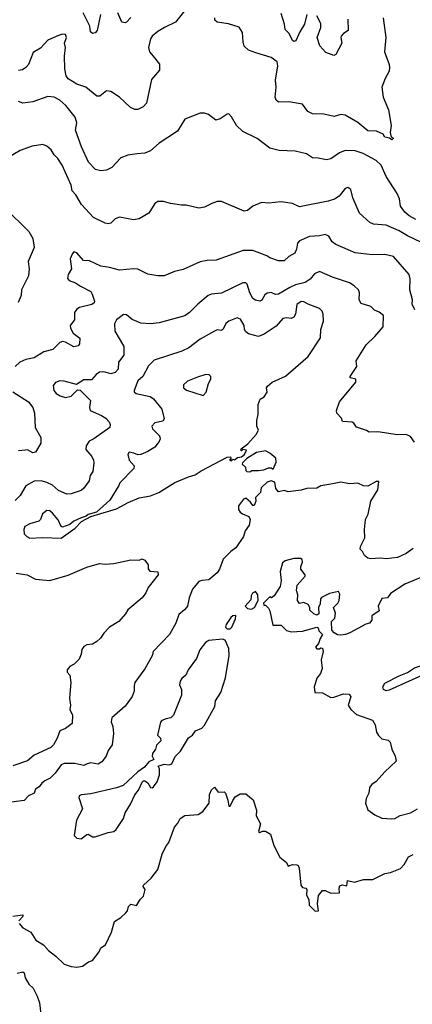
# Model space of a CAD drawing. Extents: x 1863118 to 1989590, y 394482 to 532474.
# Tile 118 of 215: x 1908413 to 1911178, y 510255 to 517202. Entities that reach past the tile are written whole.
import ezdxf

# ---------------------------------------------------------------- set-up
doc = ezdxf.new("R2010")
doc.units = 0

msp = doc.modelspace()

# ---------------------------------------------------------------- linework, layer by layer
at = {"layer": '0CON20XD'}
for points in [[(1909575, 517266.2), (1909510, 517185), (1909432.4, 517147.6), (1909385, 517118.6), (1909345.8, 517085), (1909335, 517067.5), (1909320, 517005), (1909326.2, 516975), (1909353.3, 516945), (1909397.7, 516887.7), (1909398.8, 516845), (1909340.3, 516779.7), (1909305, 516613.3), (1909282.4, 516587.6), (1909245, 516567.5), (1909225, 516568.6), (1909192.4, 516582.4), (1909115, 516655.7), (1909055, 516694), (1909025, 516698.8), (1908977, 516663), (1908955, 516662), (1908878, 516725), (1908815, 516746.8), (1908753.6, 516783.6), (1908739.6, 516805), (1908731.8, 516855), (1908728.5, 516945), (1908735.5, 517005), (1908728.9, 517035), (1908742.5, 517075), (1908735, 517096.2), (1908715, 517099.2), (1908685, 517090), (1908611.7, 517058.3), (1908560.3, 516999.7), (1908508.8, 516971.2), (1908473.6, 516886.4), (1908455, 516864.2), (1908431.5, 516848.5), (1908405, 516843.3)], [(1908982.6, 517237.4), (1908958.6, 517125), (1908945, 517110), (1908925, 517104), (1908910.8, 517115), (1908908, 517155), (1908859.8, 517249.8)], [(1909195, 517217.1), (1909166, 517184), (1909155, 517179.2), (1909131.2, 517185), (1909105, 517250)], [(1910972.9, 517215), (1910991.4, 517075), (1910982.5, 516975), (1911015.8, 516885), (1911018, 516865), (1911015, 516837.5), (1910987.5, 516787.5), (1910964, 516725), (1910974, 516655), (1911010, 516565), (1911029.4, 516455), (1911022, 516405), (1911030, 516375), (1911046.2, 516365), (1911035, 516353.8), (1911017, 516367), (1910985, 516372.5), (1910973.8, 516395), (1910926.2, 516415), (1910865, 516416.5), (1910795, 516477.5), (1910705, 516528), (1910675, 516532), (1910627.7, 516517.7), (1910555, 516535.7), (1910475, 516537.5), (1910443.5, 516553.5), (1910405.6, 516605.6), (1910308.8, 516621.2), (1910235, 516620), (1910219.2, 516635), (1910211.4, 516655), (1910218.5, 516725), (1910215.5, 516775.5), (1910231.4, 516875), (1910225.8, 516905), (1910183.3, 516935), (1910077.3, 516967.3), (1910025, 516986.2), (1909994.3, 517014.3), (1909986, 517045), (1909982.3, 517112.3), (1909958.8, 517148.8), (1909882.7, 517172.7), (1909805, 517183.3), (1909788.3, 517198.3), (1909787.5, 517215)], [(1910435, 517237.5), (1910420.3, 517169.7), (1910385.8, 517115), (1910357.3, 517052.7), (1910345, 517048.8), (1910334.2, 517055), (1910311.5, 517105), (1910283.3, 517133.3), (1910279.3, 517169.3), (1910253.8, 517245)], [(1910724.6, 517205), (1910727.1, 517125), (1910695, 517104.4), (1910677.8, 517085), (1910674.4, 517075), (1910681.9, 517035), (1910640, 516955), (1910625, 516949.2), (1910570.6, 516970.6), (1910528.1, 517018.1), (1910509.4, 517075), (1910535, 517147.5), (1910533.1, 517175), (1910505, 517230)], [(1911202.6, 515792.6), (1911157.1, 515817.1), (1911125, 515843.5), (1911095.5, 515885), (1911087.6, 515937.6), (1911072.5, 515975), (1910995, 516096.2), (1910958.1, 516175), (1910925, 516208.9), (1910831.4, 516258.6), (1910775, 516275.5), (1910705, 516279.5), (1910665, 516263.5), (1910605, 516220.8), (1910575, 516212), (1910515, 516225.7), (1910475, 516227.1), (1910434.3, 516254.3), (1910353, 516273), (1910239.7, 516279.7), (1910175, 516296.2), (1910085, 516364), (1909985, 516413.8), (1909941.2, 516455), (1909905, 516517.5), (1909885, 516537.5), (1909873.9, 516536.1), (1909825, 516501.2), (1909795, 516493.8), (1909743.6, 516533.6), (1909715, 516543.3), (1909685, 516543.3), (1909575, 516500), (1909523.8, 516415), (1909395, 516330.8), (1909335, 516276), (1909295, 516259.2), (1909240, 516255), (1909175, 516245.8), (1909125, 516226.2), (1909061.7, 516158.3), (1909025, 516140), (1908985, 516135.8), (1908945.7, 516145.7), (1908896.9, 516196.9), (1908849.1, 516305), (1908806.9, 516423.1), (1908814.6, 516475), (1908803.5, 516515), (1908737, 516597), (1908695, 516634.4), (1908655, 516655.6), (1908610.9, 516659.1), (1908505, 516621.9), (1908435, 516612.9), (1908405, 516624.3)], [(1911288.1, 515608.1), (1911145, 515676.2), (1911085, 515712.9), (1910995, 515751.5), (1910905, 515759.4), (1910880.2, 515770.2), (1910807.4, 515837.4), (1910760.8, 515945), (1910745, 516002.5), (1910725, 516016.7), (1910705, 516010), (1910663.2, 515956.8), (1910630, 515935), (1910585, 515920.5), (1910385, 515881.4), (1910334.1, 515904.1), (1910255, 515916), (1910165, 515906.2), (1910117, 515913), (1910054.3, 515885.7), (1910017.5, 515855), (1909995, 515851.2), (1909835, 515918), (1909805, 515918), (1909765.7, 515904.3), (1909715, 515878), (1909675, 515872.5), (1909585, 515893.8), (1909552.3, 515892.3), (1909475, 515903.8), (1909425, 515918.8), (1909385, 515918.8), (1909364.2, 515905.8), (1909322.7, 515837.3), (1909255, 515795.8), (1909215, 515790.8), (1909115, 515808), (1909084.2, 515795.8), (1909053.9, 515766.1), (1909035, 515762), (1909015, 515766), (1908932, 515805), (1908847, 515897), (1908807.8, 515965), (1908781.5, 515995), (1908774.5, 516035), (1908713.1, 516175), (1908682, 516222), (1908655, 516248.8), (1908635, 516283.8), (1908605, 516310), (1908575, 516320), (1908501.7, 516308.3), (1908415, 516277.8), (1908312.6, 516217.4)], [(1908306.6, 515876.6), (1908477, 515707), (1908505, 515657.5), (1908514.2, 515595), (1908472, 515495), (1908478.8, 515445), (1908474, 515395), (1908426.2, 515295), (1908423.8, 515255), (1908402.7, 515207.3)], [(1911195.6, 515155), (1911176.7, 515195), (1911178.9, 515225), (1911161.4, 515295), (1911164.3, 515374.3), (1911157.5, 515405), (1911045, 515530), (1910985, 515544.4), (1910895, 515543.5), (1910775, 515557.8), (1910638.8, 515615), (1910614.5, 515634.5), (1910591.2, 515675), (1910565, 515687.1), (1910525, 515676.7), (1910455, 515671.9), (1910385, 515641.4), (1910370, 515625), (1910362, 515582), (1910350, 515555), (1910308.3, 515531.7), (1910275, 515500.8), (1910235, 515500.8), (1910175, 515522), (1910153.8, 515536.2), (1910055, 515574.4), (1909987.6, 515572.4), (1909796.1, 515506.1), (1909733.9, 515503.9), (1909685, 515494), (1909565, 515439.2), (1909504.3, 515425.7), (1909430, 515395), (1909385, 515393.8), (1909315.9, 515405.9), (1909245, 515440.8), (1909215, 515444.2), (1909115, 515435.6), (1909045, 515454.4), (1908985, 515461.9), (1908905, 515500.6), (1908862.9, 515502.9), (1908815, 515558), (1908795, 515563.8), (1908785, 515553.3), (1908769.4, 515515), (1908777.5, 515445), (1908753.3, 515405), (1908750, 515375), (1908761.8, 515361.8), (1908806.3, 515346.3), (1908840.5, 515320.5), (1908913, 515283), (1908924.4, 515265), (1908939.2, 515215), (1908936.8, 515203.2), (1908921.2, 515191.2), (1908835, 515172.1), (1908815, 515158.5), (1908799.1, 515135), (1908797.8, 515085), (1908768.8, 515045), (1908771.8, 515025), (1908789.8, 514989.7), (1908836, 514955), (1908833.8, 514915), (1908825, 514900), (1908795, 514893.5), (1908735, 514927.5), (1908715, 514930.7), (1908695.7, 514925), (1908646.2, 514875), (1908581.7, 514858.3), (1908515, 514816.5), (1908455, 514803.3), (1908414.6, 514785.4), (1908380.8, 514755)], [(1911195, 514222), (1911165, 514262), (1911135, 514275.8), (1911075, 514271.9), (1910935, 514293.1), (1910875, 514292), (1910855, 514303.3), (1910785, 514327.5), (1910767.5, 514355), (1910755, 514363.3), (1910687.5, 514367.5), (1910680.7, 514390.7), (1910646.7, 514425), (1910643.8, 514445), (1910666, 514505), (1910781.2, 514645), (1910780, 514665), (1910740, 514675), (1910740, 514685), (1910786.7, 514755), (1910784.2, 514795), (1910852.6, 514907.4), (1910915, 514966), (1910974, 515035), (1910976, 515115), (1910945, 515139.2), (1910912.5, 515152.5), (1910887.5, 515177.5), (1910818.8, 515198.8), (1910804, 515225), (1910806.2, 515275), (1910800, 515295), (1910770, 515325), (1910735, 515345.6), (1910615.4, 515385.4), (1910525, 515424.5), (1910490.3, 515409.7), (1910458.2, 515371.8), (1910422.7, 515347.3), (1910355, 515330.8), (1910315, 515312.2), (1910235, 515264.5), (1910215, 515263.3), (1910185, 515277.3), (1910155, 515272.7), (1910140, 515260), (1910117.4, 515222.6), (1910104.2, 515215.8), (1910075, 515221.9), (1910055, 515235.7), (1910033.1, 515275), (1910015, 515336), (1910005, 515345.7), (1909985, 515344.4), (1909835, 515271.5), (1909765, 515264.5), (1909740, 515255), (1909668.6, 515195), (1909609.2, 515135), (1909575, 515113.1), (1909395, 515061.9), (1909335, 515055.6), (1909265, 515061.4), (1909205, 515087.1), (1909165, 515120), (1909145, 515122.5), (1909094.2, 515085), (1909080.6, 515055), (1909084, 515005), (1909121.7, 514941.7), (1909145.5, 514895), (1909147.5, 514835), (1909108.1, 514785), (1909105.6, 514735), (1909085, 514712.9), (1909055, 514703.1), (1909005, 514716.8), (1908975, 514714.6), (1908950.6, 514699.4), (1908919.1, 514660.9), (1908865, 514660), (1908813, 514627), (1908725, 514652.2), (1908695.6, 514654.4), (1908665, 514642.5), (1908649.7, 514620.3), (1908654.4, 514585), (1908670.6, 514565), (1908698.1, 514548.1), (1908735, 514536.2), (1908775, 514544.5), (1908819.3, 514590.7), (1908838.8, 514588.8), (1908912, 514515), (1908905.6, 514465), (1908909.2, 514445), (1908990.2, 514410.2), (1909020.3, 514390.3), (1909043.8, 514365), (1909051.2, 514345), (1909046.7, 514325), (1908935, 514244.5), (1908902.4, 514227.6), (1908880, 514195), (1908879.4, 514169.4), (1908920.7, 514120.7), (1908932.9, 514092.9), (1908935.7, 514074.3), (1908926.9, 514015), (1908910, 513985), (1908902.8, 513947.2), (1908865, 513895.8), (1908845, 513880), (1908776.1, 513856.1), (1908745, 513854.4), (1908685, 513880.5), (1908645, 513917.8), (1908605, 513936.5), (1908565, 513948.5), (1908515, 513945.6), (1908455, 513913.1), (1908415.4, 513844.6), (1908379.7, 513810.3)], [(1908705, 513543.1), (1908803.3, 513615), (1908847.7, 513662.3), (1908913, 513697), (1909095, 513750), (1909176.7, 513795), (1909255, 513828.1), (1909335, 513842.9), (1909393.3, 513865), (1909505, 513936), (1909602.7, 513977.3), (1909649.5, 513990.5), (1909690.3, 514019.7), (1909875, 514116.2), (1909898.3, 514118.3), (1909900, 514105), (1909890, 514095), (1909905, 514090), (1909915, 514100), (1909925, 514097.5), (1909948.3, 514111.7), (1909975, 514117.5), (1909997.5, 514135), (1910010, 514165), (1909985, 514170), (1909975, 514160), (1909970, 514165), (1909972.5, 514175), (1910020, 514210), (1910078, 514275), (1910096.1, 514306.1), (1910083.3, 514335), (1910083.3, 514375), (1910093, 514417), (1910093.6, 514486.4), (1910107.5, 514525), (1910135, 514540), (1910157, 514573), (1910152.5, 514605), (1910157.5, 514615), (1910192.5, 514645), (1910285, 514687.5), (1910445, 514826), (1910532.1, 514957.9), (1910534.4, 515015), (1910553.5, 515075), (1910551.1, 515125), (1910542.9, 515145), (1910523.8, 515165), (1910445, 515194.4), (1910415, 515211.8), (1910395, 515212.7), (1910365, 515192), (1910355.5, 515125), (1910345, 515102.9), (1910325, 515094.5), (1910295, 515099.2), (1910267.3, 515092.7), (1910220.7, 515039.3), (1910135, 514982.1), (1910095, 514966.4), (1910025, 514986.5), (1910005, 514998.9), (1909996.4, 515015), (1909993.2, 515045), (1909968.1, 515088.1), (1909945, 515098.9), (1909885, 515074.4), (1909865, 515057.5), (1909845, 515018), (1909835, 515010), (1909805, 515013.1), (1909785, 515004.4), (1909685, 514946.7), (1909605, 514887.1), (1909555, 514863.3), (1909359.3, 514800.7), (1909319.5, 514760.5), (1909279.4, 514685), (1909245, 514654), (1909218.8, 514585), (1909220, 514575), (1909234.3, 514564.3), (1909332.1, 514542.1), (1909355, 514526), (1909414.3, 514454.3), (1909430.8, 514385), (1909421.1, 514368.9), (1909365, 514356.8), (1909344.6, 514335), (1909348.2, 514315), (1909396.9, 514265), (1909402.9, 514245), (1909395.7, 514225), (1909365.3, 514184.7), (1909315.2, 514154.8), (1909265, 514134), (1909245, 514132.7), (1909217.5, 514142.5), (1909185, 514150.8), (1909174.4, 514135), (1909185, 514094.2), (1909218.6, 514055), (1909217.1, 514035), (1909118.1, 513935), (1909112.2, 513915), (1909047.4, 513812.6), (1908953.6, 513726.4), (1908895, 513710), (1908881.2, 513698.8), (1908845, 513688), (1908795, 513663.8), (1908765, 513640), (1908715, 513620.8), (1908705, 513625.8), (1908684.2, 513674.2), (1908645, 513720), (1908625, 513736.9), (1908605, 513740), (1908573.9, 513716.1), (1908558.9, 513675), (1908547.3, 513662.7), (1908484, 513646), (1908448, 513625), (1908440.8, 513605), (1908443.8, 513575), (1908463.8, 513555), (1908484.6, 513544.6), (1908575, 513548.9), (1908705, 513543.1)], [(1909705, 514550), (1909725.6, 514574.4), (1909742, 514635), (1909758.8, 514665), (1909760, 514685), (1909747.5, 514695), (1909725, 514697.5), (1909665, 514680.8), (1909595, 514650.6), (1909567.1, 514625), (1909567.1, 514605), (1909587, 514587), (1909705, 514550)], [(1908364.6, 514575), (1908475, 514504.5), (1908505.9, 514465), (1908518.1, 514425), (1908521.2, 514325), (1908562, 514255), (1908561.2, 514215), (1908525, 514150), (1908505, 514145.7), (1908467.3, 514167.3), (1908454.3, 514165.7), (1908405, 514160.8)], [(1910035, 514012.5), (1910048.3, 514021.7), (1910095, 514020), (1910133.3, 514026.7), (1910165, 514040), (1910185, 514040), (1910198.3, 514031.7), (1910219.3, 514080.7), (1910217.5, 514107.5), (1910175, 514143.8), (1910145, 514160), (1910082.1, 514147.9), (1910013.8, 514106.2), (1909982.5, 514075), (1909980, 514065), (1910002.5, 514045), (1910005, 514020), (1910013, 514013), (1910035, 514012.5)], [(1911185, 513471.1), (1911134.6, 513435.4), (1911075, 513406.9), (1910995, 513397.5), (1910955, 513402.5), (1910885, 513398.8), (1910865, 513403.8), (1910842.1, 513422.1), (1910828.6, 513448.6), (1910811.2, 513465), (1910812.5, 513485), (1910843.2, 513546.8), (1910841.4, 513605), (1910848.6, 513675), (1910867, 513713), (1910887.5, 513805), (1910935.6, 513885), (1910942.5, 513942.5), (1910925, 513943.8), (1910865, 513910.8), (1910835, 513912.5), (1910795, 513930.8), (1910735, 513927.5), (1910675, 513939.2), (1910605, 513925.7), (1910535, 513912.5), (1910505, 513897.1), (1910435, 513894), (1910395, 513882), (1910305, 513870), (1910275, 513880), (1910235, 513870), (1910217.5, 513895), (1910210, 513940), (1910185, 513947.5), (1910155, 513940), (1910115, 513900), (1910110, 513865), (1910075, 513830), (1910076.2, 513805), (1910065, 513773.3), (1910054.3, 513774.3), (1910038.1, 513798.1), (1910006.7, 513825), (1909990.5, 513819.5), (1909955, 513772.5), (1909954, 513745), (1909965, 513726.7), (1909982.5, 513715), (1910027.7, 513697.7), (1910037.5, 513675), (1910029.2, 513635), (1910002, 513595), (1909989.2, 513555), (1909935.5, 513474.5), (1909900.5, 513449.5), (1909846.7, 513395), (1909820.8, 513325), (1909805, 513298.8), (1909745, 513248.6), (1909695, 513245.8), (1909675, 513238), (1909630, 513185), (1909606.6, 513123.4), (1909594.4, 513065), (1909572.6, 513037.4), (1909532.9, 513005), (1909512.5, 512945), (1909468, 512865), (1909354, 512745), (1909345.6, 512714.4), (1909295, 512621.2), (1909224.4, 512525.6), (1909218, 512505), (1909220, 512465), (1909204.5, 512425.5), (1909155, 512359.2), (1909061.2, 512275), (1909057, 512247), (1909068.6, 512215), (1909072.5, 512165), (1909064.2, 512085.8), (1909036, 512045), (1909022, 512005), (1908992, 511965), (1908965, 511949.4), (1908915, 511957.8), (1908887.5, 511952.5), (1908865, 511940), (1908800, 511955), (1908725, 511953.8), (1908704.4, 511945), (1908663.1, 511885), (1908628.4, 511851.6), (1908589, 511831), (1908567.9, 511815), (1908550.8, 511789.2), (1908525, 511772), (1908514.2, 511745), (1908475, 511725.7), (1908445, 511691.8), (1908355, 511681.5)], [(1908387, 513297), (1908464.5, 513284.5), (1908525, 513254.3), (1908625, 513245.7), (1908755, 513283.5), (1908885, 513338.1), (1908975, 513364), (1909015, 513360), (1909075, 513364), (1909195, 513392), (1909255, 513387.5), (1909275, 513397.5), (1909295, 513387.5), (1909317.5, 513355), (1909318.3, 513328.3), (1909330.7, 513310.7), (1909385, 513306.7), (1909388.8, 513285), (1909317.5, 513195), (1909302.1, 513157.9), (1909275, 513123.8), (1909175, 513038.8), (1909159.1, 513010.9), (1909112, 512955), (1909044.5, 512915.5)], [(1911305.7, 513295), (1911125, 513219.2), (1911026.1, 513153.9), (1911005, 513122.5), (1910965, 513117.5), (1910937.5, 513065), (1910945, 513030), (1910893.6, 512996.4), (1910892.5, 512965), (1910876.7, 512945), (1910852, 512938), (1910738.8, 512875), (1910707.5, 512865), (1910675, 512858.6), (1910651.7, 512861.7), (1910628.8, 512875), (1910612.5, 512895), (1910610, 512955), (1910631.7, 512978.3), (1910638, 513015), (1910623.8, 513055), (1910654.3, 513085.7), (1910662.5, 513105), (1910669.2, 513149.2), (1910658.6, 513168.6), (1910595, 513154.3), (1910539.2, 513125), (1910531.1, 513115), (1910528.6, 513081.4), (1910517.1, 513055), (1910520, 513010), (1910505, 513000), (1910485, 513008.8), (1910456.7, 513035), (1910456, 513055), (1910443.8, 513075), (1910415, 513089.2), (1910385, 513083.8), (1910368.8, 513105), (1910371.2, 513145), (1910362, 513175), (1910367.7, 513212.3), (1910423.3, 513275), (1910423.3, 513285), (1910392.5, 513325), (1910392.5, 513345), (1910406.2, 513375), (1910403.6, 513393.6), (1910390.7, 513400.7), (1910345, 513400.8), (1910282.5, 513385), (1910265, 513370), (1910248.3, 513308.3), (1910253.9, 513246.1), (1910246.8, 513203.2), (1910205, 513137.5), (1910187, 513123), (1910175, 513130), (1910130, 513085), (1910131.7, 513071.7), (1910145, 513070), (1910165, 513050), (1910175, 513030), (1910195, 512930), (1910255, 512930), (1910291.7, 512891.7), (1910325, 512882), (1910405, 512887.8), (1910506.2, 512916.2), (1910515, 512910), (1910519.5, 512889.5), (1910546.7, 512865), (1910530, 512835), (1910518.3, 512801.7), (1910497.5, 512775), (1910505, 512763.3), (1910525, 512762.5), (1910535, 512770), (1910547, 512767), (1910550, 512745), (1910537.5, 512685), (1910543.3, 512625), (1910531.7, 512588.3), (1910506.7, 512555), (1910493.3, 512515), (1910487.5, 512495), (1910492.5, 512455), (1910545, 512452.5), (1910605, 512420), (1910625, 512421.2), (1910695, 512446.2), (1910733.6, 512443.6), (1910746.7, 512425), (1910726.9, 512365), (1910745, 512336), (1910785, 512300), (1910899.3, 512259.3), (1910916.7, 512226.7), (1910925.6, 512175), (1910940.6, 512150.6), (1910965, 512128.6), (1911009.5, 512119.5), (1911023.8, 512105), (1911034.2, 512054.2), (1911058, 512005), (1911065, 511970), (1910984.1, 511895.9), (1910923.9, 511826.1), (1910894.1, 511805.9), (1910876.4, 511783.6), (1910873.3, 511745), (1910852.7, 511707.3), (1910850, 511675), (1910865.9, 511625.9), (1910915, 511591.2), (1910965, 511568), (1911035, 511564)], [(1910045, 513043.3), (1910067.5, 513055), (1910093.3, 513105), (1910090, 513145), (1910075, 513167.5), (1910053.3, 513155), (1910043.6, 513136.4), (1910040.7, 513109.3), (1910000, 513065), (1910018.3, 513048.3), (1910045, 513043.3)], [(1909895, 512903.3), (1909906.2, 512915), (1909933.3, 512975), (1909935, 512997.5), (1909915, 512996.7), (1909900, 512985), (1909866.7, 512935), (1909862.5, 512915), (1909875, 512903.3), (1909895, 512903.3)], [(1909044.5, 512915.5), (1909005, 512873.8), (1908982.4, 512837.6), (1908955.8, 512814.2), (1908925, 512796), (1908885, 512791.2), (1908865, 512780), (1908851.2, 512758.8), (1908846, 512725), (1908830.7, 512689.3), (1908797.5, 512655), (1908765, 512637.5), (1908747.5, 512615), (1908748.3, 512598.3), (1908766.4, 512576.4), (1908773.3, 512525), (1908764, 512415), (1908770.8, 512365), (1908766.2, 512335), (1908785.8, 512295), (1908782.7, 512237.3), (1908735, 512200.8), (1908695.6, 512184.4), (1908677.4, 512132.6), (1908650, 512085), (1908632.4, 512067.6), (1908515, 512012.5), (1908468, 511972), (1908365, 511938)], [(1910995, 512467.2), (1910976.5, 512476.5), (1910971.8, 512495), (1910985, 512520.5), (1911087, 512573), (1911145, 512595.8), (1911195, 512630), (1911265, 512652.2), (1911290.2, 512669.8), (1911358, 512695), (1911845, 512941.8), (1911865, 512940.4), (1911885.8, 512925), (1911884.4, 512905), (1911868.8, 512891.2), (1911615, 512755.6), (1911554.3, 512735.7), (1911428.3, 512671.7), (1911225, 512566.4), (1911015, 512471.1), (1910995, 512467.2)], [(1908845, 511422.9), (1908885, 511454), (1908895, 511455.8), (1908925, 511437.5), (1908945, 511435.7), (1909035, 511467.1), (1909075, 511473.8), (1909092.5, 511487.5), (1909143.8, 511565), (1909155, 511606.7), (1909193.2, 511666.8), (1909225, 511733.3), (1909248.8, 511765), (1909275, 511822.5), (1909285, 511832.5), (1909295, 511832.5), (1909315, 511817.5), (1909335, 511783.8), (1909345, 511782), (1909355, 511789.2), (1909381.5, 511825), (1909398.6, 511875), (1909397.5, 511917.5), (1909387.5, 511935), (1909430, 511950), (1909465, 511944.5), (1909485, 511952.2), (1909507.1, 512002.9), (1909545, 512040), (1909602.9, 512135), (1909630, 512155), (1909651.2, 512185), (1909695.8, 512204.2), (1909713.8, 512225), (1909787.5, 512355), (1909792.5, 512395), (1909830, 512455), (1909861.8, 512558.2), (1909888.6, 512715), (1909886.2, 512765), (1909860, 512825), (1909841.2, 512831.2), (1909745, 512822.7), (1909721.9, 512808.1), (1909680.8, 512755), (1909659.2, 512695), (1909600, 512615), (1909582.2, 512577.8), (1909555.8, 512554.2), (1909544, 512535), (1909539.5, 512509.5), (1909552, 512475), (1909552, 512435), (1909495.7, 512294.3), (1909477.5, 512275), (1909445, 512270), (1909415, 512256.7), (1909403.8, 512245), (1909382.5, 512155), (1909403.6, 512133.6), (1909406.2, 512115), (1909376.4, 512083.6), (1909368.8, 512055), (1909348.8, 512025), (1909346.7, 512005), (1909357, 511983), (1909323.3, 511965), (1909291.8, 511928.2), (1909244.7, 511895.3), (1909141.1, 511798.9), (1909095, 511781.6), (1908915, 511739.2), (1908845, 511733.3), (1908832.5, 511725), (1908830, 511715), (1908856.2, 511635), (1908812, 511555), (1908796.1, 511446.1), (1908815, 511426), (1908845, 511422.9)], [(1908855, 510523.3), (1908896.4, 510553.6), (1908926.4, 510563.6), (1908973.3, 510625), (1908985, 510652.5), (1909016.7, 510675), (1909058.8, 510765), (1909080.5, 510839.5), (1909125, 510866.7), (1909159.7, 510900.3), (1909171.2, 510915), (1909180, 510945), (1909195, 510962.5), (1909235, 510952.5), (1909262.9, 510997.1), (1909285, 511018.8), (1909296, 511065), (1909282.5, 511085), (1909283.8, 511095), (1909340, 511145), (1909386.2, 511205), (1909416.2, 511315), (1909441.7, 511368.3), (1909463.6, 511396.4), (1909503.8, 511505), (1909527.3, 511532.7), (1909543.3, 511565), (1909575, 511587.5), (1909670, 511595), (1909703.3, 511615), (1909746.7, 511675), (1909750.8, 511735), (1909765, 511767.5), (1909785, 511787.5), (1909811.7, 511751.7), (1909853, 511753), (1909863.6, 511743.6), (1909880, 511695), (1909885, 511652.5), (1909895, 511652.5), (1909915, 511692.5), (1909930.7, 511719.3), (1909965, 511740), (1910005, 511740), (1910058.3, 511698.3), (1910080, 511625), (1910077.5, 511585), (1910108.3, 511528.3), (1910094, 511474), (1910105, 511467.5), (1910123.6, 511476.4), (1910145, 511477.5), (1910180, 511455), (1910203.8, 511375), (1910245, 511292.5), (1910292.5, 511255), (1910305, 511230), (1910335, 511242.5), (1910365, 511240), (1910375, 511233.3), (1910382, 511215), (1910394, 511095), (1910405, 511080), (1910427.5, 511075), (1910436, 511066), (1910432.5, 511025), (1910448.8, 510995), (1910451.2, 510955), (1910495, 510912), (1910516.7, 510915), (1910511.2, 510965), (1910517, 511023), (1910545, 511057.5), (1910565, 511057.5), (1910605, 511040), (1910665, 511042.5), (1910663.8, 511075), (1910669.2, 511090.8), (1910685, 511097.1), (1910718.3, 511091.7), (1910721.2, 511128.8), (1910772.3, 511117.7), (1910833.9, 511136.1), (1910900, 511135), (1910985, 511178), (1911025.7, 511184.3), (1911095, 511212.9), (1911120.7, 511240.7), (1911152.9, 511295), (1911185, 511312.5)], [(1911035, 511564), (1911055, 511566.2), (1911092.7, 511587.3), (1911165, 511606.2), (1911215, 511633.3)], [(1908365, 510877.7), (1908435.4, 510885.4), (1908435.6, 510875), (1908406.9, 510845)], [(1908410, 510825), (1908435.8, 510795), (1908491.9, 510765), (1908527.4, 510707.4), (1908580.8, 510675), (1908615, 510634.2), (1908666.2, 510595), (1908725, 510538), (1908775, 510522), (1908815, 510518), (1908855, 510523.3)], [(1908395, 510475.7), (1908435, 510484), (1908445, 510477.5), (1908451.8, 510441.8), (1908477.6, 510397.6), (1908508.7, 510368.7), (1908535, 510312.5), (1908551.4, 510265), (1908565.7, 510145)]]:
    msp.add_lwpolyline(points, dxfattribs=at)

doc.saveas('drawing.dxf')
